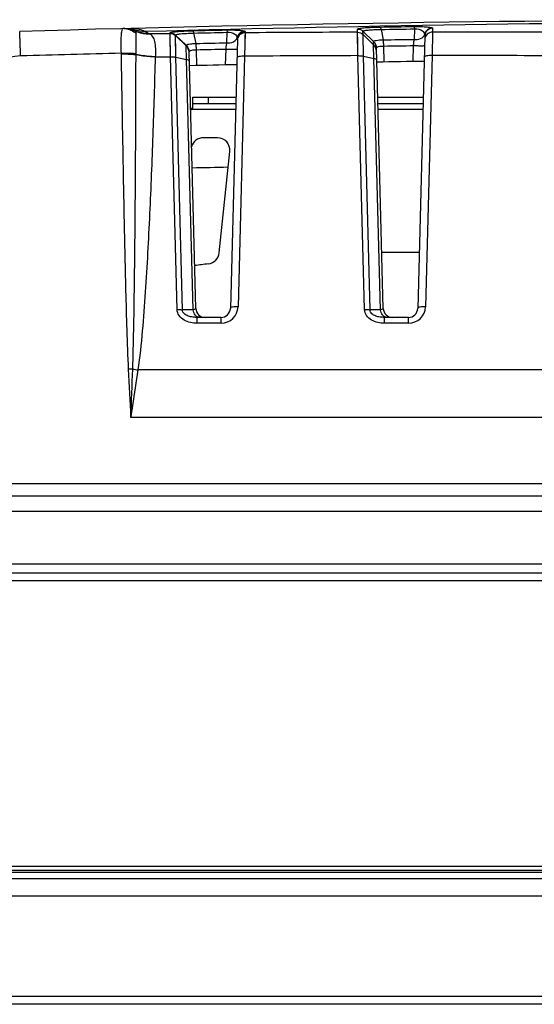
# Model space of a CAD drawing. Header units: millimetres. Extents: x 0 to 1682, y 0 to 1188.
# Tile 19 of 59: x 458 to 491, y 923 to 986. Entities that reach past the tile are written whole.
import ezdxf

# ---------------------------------------------------------------- set-up
doc = ezdxf.new("R2010")
doc.units = ezdxf.units.MM
doc.header["$LTSCALE"] = 92.51
for name, color, linetype in [('BASE_PCB-RTW-SHAPE', 7, 'CONTINUOUS'), ('CONNECTOR_GUIDE-RTW-SHAPE', 7, 'CONTINUOUS'), ('FRONT_BEZEL-RT1951WD-SHAPE', 7, 'CONTINUOUS'), ('GASKET-RT1951WD_BASE-SHAPE', 7, 'CONTINUOUS'), ('REAR_CASE-RT1951WD-SHAPE', 7, 'CONTINUOUS')]:
    doc.layers.add(name, color=color, linetype=linetype)

msp = doc.modelspace()

# ---------------------------------------------------------------- linework, layer by layer
at = {"layer": 'BASE_PCB-RTW-SHAPE', "color": 7, "linetype": 'Continuous'}
msp.add_line((481.213351, 971.070945), (483.633313, 971.070945), dxfattribs=at)
at = {"layer": 'CONNECTOR_GUIDE-RTW-SHAPE', "color": 7, "linetype": 'Continuous'}
for p, q in [((469.023332, 980.419043), (469.023332, 981.070945)), ((469.023332, 981.070945), (471.795172, 981.070945)), ((469.023332, 980.670945), (471.784698, 980.670945)), ((470.023332, 980.670945), (470.023332, 981.070945)), ((480.951492, 981.070945), (483.895172, 981.070945)), ((480.961966, 980.670945), (483.884698, 980.670945)), ((471.774223, 980.270945), (468.872441, 980.270945)), ((483.874223, 980.270945), (480.972441, 980.270945)), ((470.609267, 978.455167), (469.70431, 978.455167)), ((470.718079, 971.037025), (471.404885, 977.571544))]:
    msp.add_line(p, q, dxfattribs=at)
for centre, radius, start, end in [((469.70431, 977.655167), 0.8, 90, 164.35114229), ((470.609267, 977.655167), 0.8, 354, 90), ((469.922462, 971.120648), 0.8, 277.22658081, 354), ((516.050933, 607.333548), 365.9, 97.22658081, 97.36665473)]:
    msp.add_arc(centre, radius, start, end, dxfattribs=at)
for points, knots in [([(468.872199, 980.280428), (468.895765, 980.289554), (468.978622, 980.348986), (469.013443, 980.452758), (469.021137, 980.525852)], [0, 0, 0, 0, 0.255861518, 1, 1, 1, 1]), ([(468.87243, 980.275737), (468.909233, 980.282942), (468.980039, 980.311104), (469.023332, 980.38318), (469.023332, 980.419043)], [0, 0, 0, 0, 0.51116447, 1, 1, 1, 1])]:
    msp.add_open_spline(points, degree=3, knots=knots, dxfattribs=at)
at = {"layer": 'FRONT_BEZEL-RT1951WD-SHAPE', "color": 7, "linetype": 'Continuous'}
for p, q in [((588.023332, 950.370945), (340.232528, 950.370945)), ((588.023332, 949.888395), (344.729787, 949.888395)), ((331.323332, 929.570945), (808.723332, 929.570945)), ((803.499382, 923.070641), (336.547282, 923.070641)), ((807.978887, 922.570945), (332.067777, 922.570945))]:
    msp.add_line(p, q, dxfattribs=at)
at = {"layer": 'GASKET-RT1951WD_BASE-SHAPE', "color": 7, "linetype": 'Continuous'}
for p, q in [((807.823332, 931.070945), (332.223332, 931.070945)), ((333.029393, 931.230945), (807.017271, 931.230945)), ((333.323332, 931.470945), (806.723332, 931.470945)), ((808.223332, 930.670945), (331.823332, 930.670945))]:
    msp.add_line(p, q, dxfattribs=at)
at = {"layer": 'REAR_CASE-RT1951WD-SHAPE', "color": 7, "linetype": 'Continuous'}
for p, q in [((467.549607, 985.165655), (467.548013, 985.223481)), ((467.576753, 983.674806), (467.54902, 985.185915)), ((467.551516, 985.079773), (467.549607, 985.165655)), ((467.557819, 984.751635), (467.551516, 985.079773)), ((467.902343, 984.994423), (467.900022, 985.083606)), ((467.900022, 985.083606), (468.59178, 984.417759)), ((467.929141, 983.645257), (467.901025, 985.046058)), ((467.901025, 985.046058), (468.592547, 984.380495)), ((467.907827, 984.735834), (467.902343, 984.994423)), ((469.070456, 985.207804), (469.211128, 984.537449)), ((471.221343, 984.582183), (471.238981, 985.255967)), ((472.387647, 985.226668), (472.361417, 983.715148)), ((472.389761, 985.307366), (472.387647, 985.226668)), ((479.654766, 985.262987), (479.649351, 985.468761)), ((479.674756, 983.751752), (479.654766, 985.262987)), ((479.66225, 984.715376), (479.659584, 984.916697)), ((480.004616, 985.122042), (479.999209, 985.327709)), ((479.999209, 985.327709), (480.686808, 984.661407)), ((480.027168, 983.720789), (480.004616, 985.122042)), ((480.004616, 985.122042), (480.691982, 984.455921)), ((481.170215, 985.443069), (481.306947, 984.772628)), ((483.324466, 984.803919), (483.342078, 985.476666)), ((483.99895, 985.03405), (483.538632, 967.455239)), ((484.492154, 985.270598), (484.462573, 983.759307)), ((484.498679, 985.519744), (484.492154, 985.270598)), ((467.916236, 984.313635), (467.907827, 984.735834)), ((467.923043, 983.963251), (467.916236, 984.313635)), ((468.591607, 984.416398), (468.59178, 984.417759)), ((468.613496, 983.49756), (468.591607, 984.416398)), ((471.893389, 984.821684), (471.438632, 967.455239)), ((472.381609, 984.864062), (472.378164, 984.665454)), ((479.668982, 984.199393), (479.66225, 984.715376)), ((480.011416, 984.710388), (480.008594, 984.884765)), ((480.014512, 984.517232), (480.011416, 984.710388)), ((480.686636, 984.660053), (480.686808, 984.661407)), ((480.691982, 984.455921), (480.686636, 984.660053)), ((480.71152, 983.573093), (480.691982, 984.455921)), ((481.374171, 983.342621), (481.347187, 984.373112)), ((483.237987, 983.371364), (483.265, 984.402955)), ((465.34978, 983.805994), (465.349924, 983.829669)), ((466.60967, 983.665076), (466.610663, 983.678904)), ((466.60967, 983.665076), (467.576738, 983.674806)), ((468.003327, 967.384031), (467.576738, 983.674806)), ((467.927196, 983.746722), (467.923043, 983.963251)), ((468.355646, 967.357559), (467.92914, 983.645257)), ((467.92914, 983.645257), (468.613496, 983.49756)), ((469.208032, 967.455239), (468.774756, 984.001353)), ((469.280285, 983.109135), (469.253351, 984.137693)), ((471.132195, 983.150167), (471.159167, 984.180203)), ((472.361417, 983.715148), (471.938461, 967.563112)), ((480.103327, 967.384031), (479.674723, 983.751752)), ((480.455646, 967.357559), (480.027165, 983.72079)), ((480.027165, 983.72079), (480.71152, 983.573093)), ((481.308032, 967.455239), (480.86834, 984.246405)), ((484.462573, 983.759307), (484.038461, 967.563112)), ((469.036135, 967.357559), (468.613496, 983.49756)), ((481.136135, 967.357559), (480.71152, 983.573093)), ((469.036135, 967.357559), (468.355646, 967.357559)), ((481.136135, 967.357559), (480.455646, 967.357559)), ((469.292766, 966.491906), (469.292766, 966.870945)), ((470.838838, 966.870945), (469.292766, 966.870945)), ((470.838838, 966.491906), (469.292766, 966.491906)), ((470.838838, 966.491906), (470.838838, 966.870945)), ((481.392766, 966.491906), (481.392766, 966.870945)), ((482.938838, 966.870945), (481.392766, 966.870945)), ((482.938838, 966.491906), (481.392766, 966.491906)), ((482.938838, 966.491906), (482.938838, 966.870945)), ((511.553192, 963.481719), (465.493474, 963.481719)), ((512.023332, 960.420801), (465.023332, 960.420801)), ((452.354527, 956.163034), (531.411838, 956.163034)), ((387.956979, 955.370945), (752.089684, 955.370945)), ((396.898216, 954.371554), (743.148447, 954.371554)), ((339.770636, 950.970945), (587.523332, 950.970945))]:
    msp.add_line(p, q, dxfattribs=at)
for points in [[(472.387647, 985.226668), (472.38307, 984.948951), (472.381609, 984.864062)], [(479.659584, 984.916697), (479.658378, 985.006898), (479.654766, 985.262987)], [(467.574879, 983.783831), (467.572914, 983.898339), (467.557819, 984.751635)], [(472.378164, 984.665454), (472.374059, 984.430839), (472.371776, 984.30088), (472.369351, 984.163301)]]:
    msp.add_lwpolyline(points, dxfattribs=at)
for centre, radius, start, end in [((510.023332, -813.929055), 1800, 90, 91.661327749), ((513.873321, -809.30523), 1795.248385, 90.122932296, 91.530080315), ((464.55203, 984.362145), 1.134002, 85.71218573, 91.44140278), ((464.878686, 985.006408), 0.54161, 36.96425619, 40.25964686), ((465.044878, 983.516422), 1.996987, 55.98921415, 63.46499442), ((465.31966, 982.66953), 2.640199, 69.60521781, 71.39739681), ((484.854609, -782.252448), 1767.523083, 90.168557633, 90.404130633), ((484.854612, -782.248588), 1767.519223, 89.776067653, 90.011749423), ((458.012451, 979.732664), 4.000007, 91.6614242, 175.99990355), ((510.023209, -813.509602), 1797.996368, 91.453899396, 91.661327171), ((458.291342, 983.759188), 6.114363, 0.95098415, 1.14430624), ((460.906921, 983.924011), 4.444005, 358.78356982, 359.64525009), ((484.854566, -781.759839), 1765.519189, 90.168099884, 90.405439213), ((484.854633, -781.747821), 1765.507171, 89.775417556, 90.012723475), ((510.023332, -813.929055), 1797.5, 91.216875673, 91.314170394), ((510.023332, -813.929055), 1797.5, 90.830942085, 90.928602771), ((510.023332, -813.929055), 1790.9, 91.239045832, 91.313485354), ((469.807826, 967.470945), 0.6, 181.5, 270), ((470.838838, 967.591906), 1.1, 270.00000297, 358.49999703), ((470.838838, 967.470945), 0.6, 270, 358.5), ((481.907826, 967.470945), 0.6, 181.5, 270), ((482.938838, 967.591906), 1.1, 270.00000297, 358.49999703), ((482.938838, 967.470945), 0.6, 270, 358.5), ((465.2088, 956.439583), 7.093521, 90.57847682, 92.73182935), ((466.641741, 971.688467), 8.286689, 259.54072735, 262.03502846)]:
    msp.add_arc(centre, radius, start, end, dxfattribs=at)
for points, knots in [([(479.649351, 985.468761), (479.65064, 985.480515), (479.697148, 985.49831), (479.769871, 985.515321), (479.902821, 985.534546), (480.074669, 985.551642), (480.289349, 985.567196), (480.636261, 985.585171), (480.911789, 985.592699), (481.103566, 985.595814)], [0, 0, 0, 0, 0.02416702, 0.080400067, 0.169544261, 0.289505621, 0.437052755, 0.60801823, 1, 1, 1, 1]), ([(481.103555, 985.595814), (481.121863, 985.589506), (481.149683, 985.530481), (481.162794, 985.479416), (481.170215, 985.443069)], [0, 0, 0, 0, 0.342958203, 1, 1, 1, 1]), ([(483.2757, 985.62945), (483.435737, 985.631829), (483.720087, 985.629288), (484.083843, 985.611357), (484.323546, 985.581529), (484.442721, 985.559104), (484.478224, 985.540103)], [0, 0, 0, 0, 0.396896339, 0.705697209, 0.900146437, 1, 1, 1, 1]), ([(483.2757, 985.62945), (483.293985, 985.623117), (483.321683, 985.564065), (483.334713, 985.51301), (483.342078, 985.476666)], [0, 0, 0, 0, 0.342889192, 1, 1, 1, 1]), ([(484.478224, 985.540103), (484.364564, 985.539047), (484.130424, 985.452461), (484.009189, 985.234689), (483.989811, 985.122142)], [0, 0, 0, 0, 0.498817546, 1, 1, 1, 1]), ([(484.478224, 985.540103), (484.481146, 985.538539), (484.489168, 985.533884), (484.498846, 985.5262), (484.498679, 985.519744)], [0, 0, 0, 0, 0.339152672, 1, 1, 1, 1]), ([(457.896478, 983.73099), (457.893192, 983.839373), (457.886727, 984.049024), (457.877083, 984.349848), (457.868036, 984.620816), (457.859771, 984.853964), (457.853563, 985.02171), (457.848874, 985.131722), (457.846456, 985.19561), (457.843091, 985.243975), (457.843294, 985.282944), (457.837906, 985.298923), (457.840933, 985.314397), (457.838495, 985.314326)], [0, 0, 0, 0, 0.205299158, 0.397125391, 0.569864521, 0.718578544, 0.838949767, 0.887390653, 0.927510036, 0.959021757, 0.981701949, 0.995381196, 1, 1, 1, 1]), ([(464.403351, 983.907926), (464.395765, 984.118071), (464.388354, 984.498892), (464.396042, 984.989402), (464.42772, 985.30324), (464.466465, 985.455728), (464.506341, 985.495353), (464.523504, 985.495788)], [0, 0, 0, 0, 0.389676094, 0.704972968, 0.911229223, 0.968183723, 1, 1, 1, 1]), ([(464.636815, 985.492973), (464.769372, 985.483042), (465.037123, 985.414285), (465.266035, 985.260922), (465.367413, 985.168277)], [0, 0, 0, 0, 0.491850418, 1, 1, 1, 1]), ([(465.937018, 985.303053), (465.866199, 985.338976), (465.577528, 985.463453), (465.257823, 985.514224), (465.023332, 985.50836)], [0, 0, 0, 0, 0.252915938, 1, 1, 1, 1]), ([(465.246164, 985.413956), (465.230694, 985.429657), (465.168139, 985.482857), (465.083242, 985.509858), (465.023332, 985.50836)], [0, 0, 0, 0, 0.268893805, 1, 1, 1, 1]), ([(466.239734, 985.144225), (466.15959, 985.139951), (465.841654, 985.142551), (465.524471, 985.22737), (465.311438, 985.332087)], [0, 0, 0, 0, 0.25267407, 1, 1, 1, 1]), ([(465.367412, 985.168277), (465.367642, 985.186107), (465.364948, 985.243832), (465.343192, 985.306463), (465.311448, 985.332082)], [0, 0, 0, 0, 0.30417114, 1, 1, 1, 1]), ([(465.350841, 983.896496), (465.35244, 984.15285), (465.355805, 984.576808), (465.366931, 985.000673), (465.367412, 985.168277)], [0, 0, 0, 0, 0.604672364, 1, 1, 1, 1]), ([(466.610663, 983.678904), (466.624399, 983.856452), (466.63334, 984.184508), (466.596368, 984.574321), (466.524318, 984.828898), (466.454052, 984.973988), (466.360143, 985.083585), (466.280584, 985.129005), (466.239734, 985.144225)], [0, 0, 0, 0, 0.335136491, 0.616805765, 0.732408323, 0.831451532, 0.917959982, 1, 1, 1, 1]), ([(467.548013, 985.223481), (467.549218, 985.235294), (467.595895, 985.253285), (467.668547, 985.270898), (467.801612, 985.290968), (467.973492, 985.309247), (468.188236, 985.326239), (468.535243, 985.346556), (468.810888, 985.355934), (469.002761, 985.360337)], [0, 0, 0, 0, 0.024245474, 0.080552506, 0.169740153, 0.289709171, 0.437229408, 0.608137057, 1, 1, 1, 1]), ([(467.900025, 985.083604), (467.89963, 985.093198), (467.935017, 985.112696), (467.993418, 985.126959), (468.099248, 985.146484), (468.304355, 985.170478), (468.633841, 985.194155), (468.914914, 985.204217), (469.070456, 985.207804)], [0, 0, 0, 0, 0.024283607, 0.079724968, 0.168185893, 0.28776363, 0.606536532, 1, 1, 1, 1]), ([(469.002751, 985.360337), (469.021121, 985.354143), (469.049338, 985.295197), (469.062793, 985.244156), (469.070456, 985.207804)], [0, 0, 0, 0, 0.342884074, 1, 1, 1, 1]), ([(471.171477, 985.408538), (471.332079, 985.412009), (471.616974, 985.411322), (471.981038, 985.395885), (472.219018, 985.367223), (472.337188, 985.345806), (472.371493, 985.326595)], [0, 0, 0, 0, 0.39928836, 0.708851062, 0.902270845, 1, 1, 1, 1]), ([(471.171477, 985.408538), (471.189834, 985.402324), (471.217974, 985.343362), (471.231364, 985.292318), (471.238981, 985.255967)], [0, 0, 0, 0, 0.342887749, 1, 1, 1, 1]), ([(471.238981, 985.255967), (471.409335, 985.277144), (471.703857, 985.226411), (471.866213, 984.993009), (471.885334, 984.905007)], [0, 0, 0, 0, 0.65590948, 1, 1, 1, 1]), ([(472.371493, 985.326595), (472.25767, 985.324832), (472.023752, 985.236735), (471.903853, 985.017798), (471.885334, 984.905008)], [0, 0, 0, 0, 0.498983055, 1, 1, 1, 1]), ([(472.387647, 985.226668), (472.262686, 985.225822), (472.003623, 985.122555), (471.894541, 984.865695), (471.891275, 984.740986)], [0, 0, 0, 0, 0.500424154, 1, 1, 1, 1]), ([(472.389761, 985.307366), (472.2648, 985.30652), (472.005736, 985.203254), (471.896654, 984.946394), (471.893389, 984.821684)], [0, 0, 0, 0, 0.500424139, 1, 1, 1, 1]), ([(472.371493, 985.326595), (472.374118, 985.325124), (472.381455, 985.320686), (472.389913, 985.313341), (472.389761, 985.307366)], [0, 0, 0, 0, 0.334911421, 1, 1, 1, 1]), ([(479.999212, 985.327707), (479.998823, 985.337267), (480.034284, 985.356588), (480.092684, 985.370318), (480.198598, 985.389085), (480.40385, 985.411507), (480.733508, 985.43271), (481.014654, 985.440651), (481.170215, 985.443069)], [0, 0, 0, 0, 0.024201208, 0.079565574, 0.167987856, 0.287568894, 0.60644913, 1, 1, 1, 1]), ([(483.324466, 984.803919), (483.379811, 984.798025), (483.58398, 984.795629), (483.799731, 984.872327), (483.903327, 984.980136)], [0, 0, 0, 0, 0.271268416, 1, 1, 1, 1]), ([(483.342078, 985.476666), (483.512582, 985.496221), (483.805623, 985.442087), (483.969448, 985.210327), (483.989811, 985.12214)], [0, 0, 0, 0, 0.654722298, 1, 1, 1, 1]), ([(484.492154, 985.270598), (484.366671, 985.270589), (484.105752, 985.168133), (483.995705, 984.910131), (483.992425, 984.784905)], [0, 0, 0, 0, 0.500425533, 1, 1, 1, 1]), ([(484.498679, 985.519744), (484.373196, 985.519735), (484.112277, 985.417279), (484.002229, 985.159277), (483.99895, 985.03405)], [0, 0, 0, 0, 0.500425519, 1, 1, 1, 1]), ([(468.774756, 984.001353), (468.77274, 984.078367), (468.738255, 984.233155), (468.647148, 984.362937), (468.591607, 984.416398)], [0, 0, 0, 0, 0.4998378, 1, 1, 1, 1]), ([(468.592245, 984.417312), (468.592174, 984.437639), (468.664793, 984.476732), (468.782229, 984.501626), (468.980629, 984.528639), (469.128535, 984.535484), (469.211128, 984.537449)], [0, 0, 0, 0, 0.094794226, 0.302262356, 0.614724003, 1, 1, 1, 1]), ([(468.775697, 983.965451), (468.77368, 984.042464), (468.739195, 984.197252), (468.648088, 984.327035), (468.592547, 984.380495)], [0, 0, 0, 0, 0.499837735, 1, 1, 1, 1]), ([(469.253351, 984.137693), (469.25231, 984.174334), (469.245942, 984.308213), (469.231397, 984.442158), (469.211128, 984.53745)], [0, 0, 0, 0, 0.273388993, 1, 1, 1, 1]), ([(471.159165, 984.180203), (471.162096, 984.217709), (471.175291, 984.352696), (471.196778, 984.487261), (471.221348, 984.582183)], [0, 0, 0, 0, 0.277292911, 1, 1, 1, 1]), ([(471.221343, 984.582183), (471.283039, 984.57581), (471.504592, 984.575632), (471.744626, 984.67457), (471.837312, 984.806836)], [0, 0, 0, 0, 0.277470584, 1, 1, 1, 1]), ([(480.687265, 984.660964), (480.687184, 984.681171), (480.76009, 984.719756), (480.877635, 984.742684), (481.076348, 984.7671), (481.224335, 984.771836), (481.306947, 984.772628)], [0, 0, 0, 0, 0.094319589, 0.301600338, 0.614378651, 1, 1, 1, 1]), ([(480.868611, 984.248975), (480.870771, 984.269019), (480.918974, 984.311853), (481.078721, 984.360363), (481.232644, 984.372738), (481.347187, 984.373102)], [0, 0, 0, 0, 0.118311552, 0.327803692, 1, 1, 1, 1]), ([(481.347187, 984.373115), (481.346327, 984.409724), (481.340632, 984.543485), (481.326758, 984.677355), (481.306948, 984.77263)], [0, 0, 0, 0, 0.273420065, 1, 1, 1, 1]), ([(483.264999, 984.402955), (483.267682, 984.440355), (483.279968, 984.574955), (483.300527, 984.709193), (483.324472, 984.803919)], [0, 0, 0, 0, 0.277330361, 1, 1, 1, 1]), ([(483.265, 984.402955), (483.352581, 984.400105), (483.481465, 984.396822), (483.647478, 984.394368), (483.756352, 984.393753), (483.847993, 984.394065), (483.914697, 984.395899), (483.958912, 984.397423), (483.975327, 984.400401), (483.982387, 984.401547), (483.982424, 984.402955)], [0, 0, 0, 0, 0.365979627, 0.538602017, 0.693019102, 0.821710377, 0.91846107, 0.978637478, 0.994115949, 1, 1, 1, 1]), ([(464.403351, 983.907926), (464.488347, 983.913218), (464.804004, 983.927049), (465.1213, 983.921301), (465.350841, 983.896496)], [0, 0, 0, 0, 0.269463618, 1, 1, 1, 1]), ([(464.404485, 983.881295), (464.489283, 983.882915), (464.805009, 983.883154), (465.121485, 983.863795), (465.349923, 983.829587)], [0, 0, 0, 0, 0.268566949, 1, 1, 1, 1]), ([(464.404862, 983.860668), (464.489609, 983.862014), (464.805216, 983.861243), (465.121507, 983.84088), (465.34978, 983.805995)], [0, 0, 0, 0, 0.268490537, 1, 1, 1, 1]), ([(464.870713, 963.525042), (464.828637, 964.371564), (464.770315, 966.065815), (464.676673, 969.454735), (464.58578, 973.691605), (464.49069, 978.77605), (464.432996, 982.16579), (464.404862, 983.860668)], [0, 0, 0, 0, 0.125001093, 0.250001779, 0.50000167, 0.750000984, 1, 1, 1, 1]), ([(465.137404, 963.539467), (465.166902, 964.383465), (465.205151, 966.072135), (465.260205, 969.449698), (465.302773, 973.672055), (465.334527, 978.738985), (465.34594, 982.11699), (465.34978, 983.805994)], [0, 0, 0, 0, 0.125001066, 0.250000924, 0.500000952, 0.75000054, 1, 1, 1, 1]), ([(466.60967, 983.665076), (466.496546, 983.668017), (466.074229, 983.687975), (465.652135, 983.738746), (465.34978, 983.805994)], [0, 0, 0, 0, 0.267582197, 1, 1, 1, 1]), ([(466.610663, 983.678904), (466.497434, 983.682434), (466.074568, 983.704872), (465.652095, 983.759113), (465.349925, 983.829669)], [0, 0, 0, 0, 0.267443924, 1, 1, 1, 1]), ([(465.493474, 963.481719), (465.617197, 964.315327), (465.784324, 965.993608), (465.974649, 968.514025), (466.124398, 971.037384), (466.292785, 974.403193), (466.459172, 978.612448), (466.563153, 981.980777), (466.60967, 983.665076)], [0, 0, 0, 0, 0.125030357, 0.250035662, 0.37503723, 0.500033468, 0.750018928, 1, 1, 1, 1]), ([(467.576738, 983.674806), (467.609108, 983.675318), (467.72703, 983.674264), (467.845592, 983.664044), (467.92914, 983.645257)], [0, 0, 0, 0, 0.274338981, 1, 1, 1, 1]), ([(468.774756, 984.001353), (468.774744, 984.00184), (468.774759, 984.002709), (468.77491, 984.003572), (468.77503, 984.003934)], [0, 0, 0, 0, 0.560740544, 1, 1, 1, 1]), ([(468.77503, 984.003934), (468.775597, 984.009155), (468.784505, 984.035564), (468.809995, 984.05164), (468.829289, 984.061958)], [0, 0, 0, 0, 0.193590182, 1, 1, 1, 1]), ([(468.862834, 984.07728), (468.915739, 984.098152), (469.046316, 984.12566), (469.178111, 984.135849), (469.253351, 984.137693)], [0, 0, 0, 0, 0.430412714, 1, 1, 1, 1]), ([(471.159167, 984.180203), (471.246748, 984.177352), (471.375632, 984.174069), (471.541645, 984.171615), (471.650519, 984.171), (471.74216, 984.171313), (471.808864, 984.173146), (471.853079, 984.174671), (471.869494, 984.177648), (471.876554, 984.178794), (471.876591, 984.180203)], [0, 0, 0, 0, 0.365979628, 0.538602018, 0.693019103, 0.821710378, 0.918461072, 0.978637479, 0.99411595, 1, 1, 1, 1]), ([(472.361417, 983.715148), (472.243682, 983.71805), (472.082123, 983.707592), (471.918694, 983.668971), (471.862108, 983.627133), (471.861588, 983.607275)], [0, 0, 0, 0, 0.669953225, 0.88699766, 1, 1, 1, 1]), ([(479.674723, 983.751752), (479.7071, 983.752132), (479.82507, 983.750612), (479.943645, 983.739917), (480.027165, 983.72079)], [0, 0, 0, 0, 0.274254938, 1, 1, 1, 1]), ([(480.86834, 984.246405), (480.868327, 984.24689), (480.868342, 984.247756), (480.868492, 984.248615), (480.868611, 984.248975)], [0, 0, 0, 0, 0.561012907, 1, 1, 1, 1]), ([(484.462573, 983.759307), (484.344838, 983.762209), (484.18328, 983.751751), (484.01985, 983.71313), (483.963265, 983.671292), (483.962745, 983.651434)], [0, 0, 0, 0, 0.669953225, 0.88699766, 1, 1, 1, 1]), ([(468.790492, 983.400438), (468.789871, 983.424166), (468.721494, 983.474349), (468.658238, 983.487922), (468.613496, 983.49756)], [0, 0, 0, 0, 0.341499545, 1, 1, 1, 1]), ([(480.888507, 983.476226), (480.887888, 983.499909), (480.819408, 983.549922), (480.756255, 983.563465), (480.71152, 983.573093)], [0, 0, 0, 0, 0.341122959, 1, 1, 1, 1]), ([(468.003327, 967.384031), (468.035683, 967.384829), (468.153501, 967.38479), (468.272037, 967.375603), (468.355646, 967.357559)], [0, 0, 0, 0, 0.27452065, 1, 1, 1, 1]), ([(469.292766, 966.491906), (469.147051, 966.491908), (468.855067, 966.521435), (468.442689, 966.672273), (468.104158, 966.957074), (468.007011, 967.243699), (468.003327, 967.384031)], [0, 0, 0, 0, 0.253846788, 0.506374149, 0.755446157, 1, 1, 1, 1]), ([(469.292766, 966.870945), (469.19753, 966.870946), (469.005635, 966.882725), (468.768869, 966.934843), (468.589348, 967.011989), (468.466299, 967.094776), (468.372034, 967.210714), (468.352515, 967.310285), (468.355646, 967.357559)], [0, 0, 0, 0, 0.246558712, 0.49636112, 0.622988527, 0.750509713, 0.877344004, 1, 1, 1, 1]), ([(469.208032, 967.455246), (469.208623, 967.432546), (469.143473, 967.379891), (469.080713, 967.367242), (469.036135, 967.357553)], [0, 0, 0, 0, 0.332337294, 1, 1, 1, 1]), ([(469.233047, 966.960144), (469.206894, 966.982611), (469.104885, 967.093606), (469.051898, 967.243411), (469.036135, 967.357559)], [0, 0, 0, 0, 0.230300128, 1, 1, 1, 1]), ([(471.938461, 967.563112), (471.820726, 967.566014), (471.659167, 967.555556), (471.495738, 967.516935), (471.439152, 967.475097), (471.438632, 967.455239)], [0, 0, 0, 0, 0.669953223, 0.88699766, 1, 1, 1, 1]), ([(480.103327, 967.384031), (480.135683, 967.384829), (480.253501, 967.38479), (480.372037, 967.375603), (480.455646, 967.357559)], [0, 0, 0, 0, 0.27452065, 1, 1, 1, 1]), ([(481.392766, 966.491906), (481.247051, 966.491908), (480.955067, 966.521435), (480.542689, 966.672273), (480.204158, 966.957074), (480.107011, 967.243699), (480.103327, 967.384031)], [0, 0, 0, 0, 0.253846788, 0.506374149, 0.755446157, 1, 1, 1, 1]), ([(481.392766, 966.870945), (481.29753, 966.870946), (481.105635, 966.882725), (480.868869, 966.934843), (480.689348, 967.011989), (480.566299, 967.094776), (480.472034, 967.210714), (480.452515, 967.310285), (480.455646, 967.357559)], [0, 0, 0, 0, 0.246558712, 0.49636112, 0.622988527, 0.750509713, 0.877344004, 1, 1, 1, 1]), ([(481.308032, 967.455246), (481.308623, 967.432546), (481.243473, 967.379891), (481.180713, 967.367242), (481.136135, 967.357553)], [0, 0, 0, 0, 0.332337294, 1, 1, 1, 1]), ([(481.333047, 966.960144), (481.306894, 966.982611), (481.204885, 967.093606), (481.151898, 967.243411), (481.136135, 967.357559)], [0, 0, 0, 0, 0.230300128, 1, 1, 1, 1]), ([(484.038461, 967.563112), (483.920726, 967.566014), (483.759167, 967.555556), (483.595738, 967.516935), (483.539152, 967.475097), (483.538632, 967.455239)], [0, 0, 0, 0, 0.669953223, 0.88699766, 1, 1, 1, 1]), ([(469.458917, 966.870945), (469.439094, 966.870945), (469.357086, 966.878771), (469.28018, 966.919652), (469.233047, 966.960144)], [0, 0, 0, 0, 0.241865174, 1, 1, 1, 1]), ([(481.558917, 966.870945), (481.539094, 966.870945), (481.457086, 966.878771), (481.38018, 966.919652), (481.333047, 966.960144)], [0, 0, 0, 0, 0.241865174, 1, 1, 1, 1]), ([(465.023332, 960.420801), (465.062748, 960.676604), (465.220092, 961.696813), (465.377227, 962.717056), (465.493475, 963.481719)], [0, 0, 0, 0, 0.250730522, 1, 1, 1, 1])]:
    msp.add_open_spline(points, degree=3, knots=knots, dxfattribs=at)
for points in [[(481.103566, 985.595814), (481.827604, 985.607464), (482.551649, 985.618676), (483.2757, 985.62945)], [(464.592183, 985.497524), (464.838113, 985.503733), (465.092885, 985.445052), (465.311429, 985.332098)], [(464.617298, 985.498157), (464.847034, 985.503955), (465.084012, 985.454164), (465.292001, 985.356425)], [(464.705985, 985.500393), (464.888279, 985.504984), (465.074407, 985.475194), (465.246167, 985.413952)], [(465.292002, 985.356424), (465.27863, 985.376977), (465.26328, 985.396398), (465.246163, 985.413954)], [(465.937018, 985.303053), (465.703832, 985.298385), (465.46614, 985.336445), (465.246164, 985.413956)], [(466.16189, 985.171789), (465.865513, 985.166616), (465.560659, 985.231167), (465.292002, 985.356424)], [(466.16189, 985.171789), (466.624265, 985.176679), (467.086642, 985.181388), (467.549021, 985.185915)], [(467.548015, 985.223508), (467.674273, 985.2247), (467.80907, 985.171182), (467.900025, 985.083604)], [(467.549021, 985.185915), (467.675272, 985.187122), (467.810069, 985.133624), (467.901025, 985.046058)], [(469.002761, 985.360337), (469.725657, 985.376841), (470.448562, 985.392908), (471.171477, 985.408538)], [(469.070456, 985.207804), (469.793288, 985.224295), (470.51613, 985.240349), (471.238981, 985.255967)], [(471.865714, 984.854817), (471.873608, 984.870952), (471.880241, 984.887781), (471.885334, 984.905007)], [(471.885334, 984.905007), (471.890346, 984.877547), (471.894113, 984.849559), (471.893387, 984.821655)], [(479.649353, 985.468796), (479.775098, 985.469141), (479.908924, 985.415228), (479.999212, 985.327707)], [(479.654766, 985.262987), (479.78049, 985.263378), (479.914322, 985.209528), (480.004616, 985.122042)], [(481.170215, 985.443069), (481.894163, 985.454706), (482.618117, 985.465904), (483.342078, 985.476666)], [(483.903327, 984.980136), (483.929537, 985.007412), (483.952458, 985.03855), (483.969526, 985.072307)], [(483.969526, 985.072307), (483.977619, 985.088312), (483.984475, 985.105018), (483.989811, 985.12214)], [(483.989811, 985.122141), (483.995379, 985.093142), (483.999718, 985.063547), (483.998949, 985.034029)], [(468.592247, 984.41731), (468.700796, 984.31283), (468.7706, 984.15453), (468.77503, 984.003934)], [(469.211128, 984.53745), (469.881191, 984.552736), (470.551263, 984.567647), (471.221343, 984.582183)], [(471.837312, 984.806836), (471.847978, 984.822057), (471.857546, 984.838123), (471.865714, 984.854817)], [(480.868339, 984.246405), (480.864397, 984.396953), (480.794787, 984.555251), (480.686636, 984.660053)], [(480.687267, 984.660962), (480.795021, 984.556549), (480.864201, 984.398954), (480.868612, 984.248975)], [(480.873685, 984.042275), (480.869743, 984.192822), (480.800133, 984.35112), (480.691982, 984.455921)], [(481.306947, 984.77263), (481.979447, 984.783439), (482.651954, 984.793866), (483.324466, 984.803919)], [(481.347187, 984.373112), (481.986452, 984.383401), (482.625724, 984.393349), (483.265, 984.402955)], [(464.404485, 983.881295), (464.404308, 983.890172), (464.404125, 983.899078), (464.403053, 983.907891)], [(468.829289, 984.061958), (468.840129, 984.067755), (468.851399, 984.072769), (468.862834, 984.07728)], [(469.253351, 984.137693), (469.888616, 984.1522), (470.523888, 984.16637), (471.159167, 984.180203)], [(465.023332, 960.420801), (464.972737, 961.455561), (464.922143, 962.490323), (464.870713, 963.525042)], [(465.023332, 960.420801), (465.061918, 961.460335), (465.10057, 962.499867), (465.137421, 963.539464)]]:
    msp.add_open_spline(points, degree=3, dxfattribs=at)

doc.saveas('drawing.dxf')
